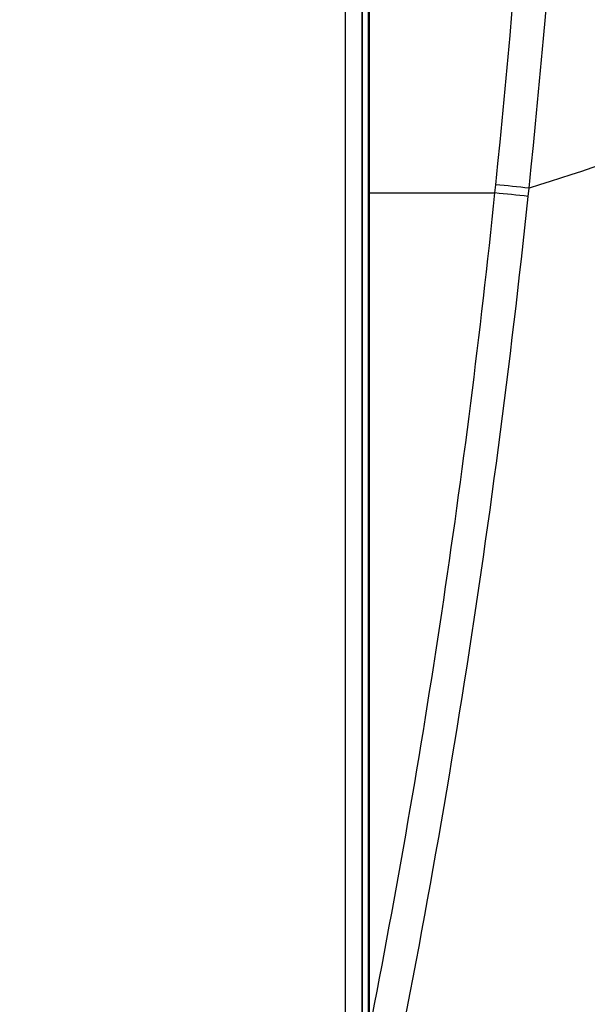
# Model space of a CAD drawing. Header units: millimetres. Extents: x 0 to 420, y 0 to 297.
# Tile 119 of 139: x 311 to 319, y 176 to 190. Entities that reach past the tile are written whole.
import ezdxf

# ---------------------------------------------------------------- set-up
doc = ezdxf.new("R2010")
doc.units = ezdxf.units.MM
doc.header["$LTSCALE"] = 23.1
doc.header["$PDMODE"] = 3
doc.header["$PDSIZE"] = 0.3125
doc.layers.get('0').update_dxf_attribs({"linetype": 'CONTINUOUS'})
doc.layers.get('Defpoints').update_dxf_attribs({"linetype": 'CONTINUOUS'})
doc.layers.add('06___PRT_ALL_SURFS', color=7, linetype='CONTINUOUS')
doc.layers.add('DIM_PILOTEES', color=7, linetype='CONTINUOUS')
doc.styles.get("Standard").update_dxf_attribs({"font": 'txt', "width": 0.7})
doc.dimstyles.new('DIMSTYLE_8', dxfattribs={"dimtxt": 2.5, "dimasz": 3.5, "dimexe": 2, "dimexo": 0, "dimgap": 2.5, "dimtad": 1, "dimdsep": 46, "dimtxsty": 'Standard', "dimblk": '_FILLED', "dimblk1": '_FILLED', "dimblk2": '_FILLED', "dimcen": 0.09, "dimazin": 2, "dimtp": 0.5, "dimtm": 0.5, "dimtfac": 1, "dimtofl": 0, "dimtmove": 0, "dimatfit": 3, "dimldrblk": '_FILLED', "dimfxl": 0, "dimtolj": 1, "dimarcsym": 0})

# ---------------------------------------------------------------- blocks, each defined once
blk = doc.blocks.new('_FILLED')
at = {"color": 0, "linetype": 'ByBlock'}
blk.add_solid([(0, 0), (-1, 0.1429), (-1, -0.1429)], dxfattribs=at)
blk = doc.blocks.new('*D15')
at = {"layer": 'Defpoints', "color": 0, "linetype": 'Continuous'}
for p in [(251.433, 253.133), (302.53, 202.037), (251.433, 150.94), (353.626, 150.94)]:
    blk.add_point(p, dxfattribs=at)
at = {"layer": 'DIM_PILOTEES', "color": 0, "linetype": 'Continuous', "lineweight": -2}
for p, q in [((251.433, 150.94), (252.848, 152.354)), ((353.626, 150.94), (352.212, 152.354))]:
    blk.add_line(p, q, dxfattribs=at)
blk.add_arc((302.53, 202.037), 72.261, 317.77541, 222.22459, dxfattribs=at)
at = {"layer": 'DIM_PILOTEES', "color": 0, "linetype": 'Continuous', "lineweight": -2, "xscale": 3.5, "yscale": 3.5, "zscale": 3.5}
for p, rotation in [((251.433, 150.94), 313.6122967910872), ((353.626, 150.94), 226.3877032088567)]:
    blk.add_blockref('_FILLED', p, dxfattribs=dict(at, rotation=rotation))
at = {"layer": 'DIM_PILOTEES', "color": 0, "linetype": 'Continuous', "insert": (305.994, 280.054), "char_height": 2.5, "width": 14.28571, "attachment_point": 2, "rotation": 357.4576, "line_spacing_factor": 0.9}
blk.add_mtext('\\A1;{\\ftxt;\\W0.0001;\\H0.0001;\\~}{\\ftxt;\\W3.1428571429;\\H2.5; }{\\ftxt;\\W0.0001;\\H0.0001;\\~}{\\ftxt;\\W0.0001;\\H0.0001;\\~}{\\ftxt;\\W0.6666666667;\\H2.5; }{\\ftxt;\\W0.0001;\\H0.0001;\\~}', dxfattribs=at)

msp = doc.modelspace()

# ---------------------------------------------------------------- linework, layer by layer
at = {"color": 7, "linetype": 'Continuous'}
for p, q in [((315.6551, 155.315), (315.655, 206.5917)), ((315.991, 135.5736), (315.991, 205.7296)), ((315.8908, 167.3309), (315.8863, 205.0502)), ((315.9733, 204.9173), (315.9774, 167.3309)), ((315.991, 187.8187), (317.7721, 187.8187))]:
    msp.add_line(p, q, dxfattribs=at)
for points in [[(315.9733, 205.0456), (315.9739, 201.0336), (315.9747, 196.9893), (315.9764, 188.8041)], [(315.8936, 163.9321), (315.8944, 168.2539), (315.8947, 172.5735), (315.8946, 176.8861), (315.894, 181.1872), (315.893, 185.472), (315.8918, 189.7359), (315.8903, 193.9742), (315.8872, 202.3538)], [(315.9764, 188.8041), (315.9772, 184.6738), (315.9777, 180.5242), (315.978, 176.3596), (315.9779, 172.1844), (315.9775, 168.0031), (315.9774, 167.3309)]]:
    msp.add_lwpolyline(points, dxfattribs=at)
at = {"layer": '06___PRT_ALL_SURFS', "color": 7, "linetype": 'Continuous'}
for p, q in [((317.7721, 187.8187), (317.7841, 187.9351)), ((318.2426, 187.7694), (318.2548, 187.8864)), ((318.2427, 187.7694), (318.2547, 187.8864))]:
    msp.add_line(p, q, dxfattribs=at)
for centre, radius, start, end in [((169.1928, 203.1327), 149.3665, 354.160236, 357.889317), ((161.269, 204.1525), 157.8262, 354.084372, 357.626549), ((297.2656, -12.4931), 201.4757, 84.020229, 84.154789), ((184.3792, 201.7988), 134.5966, 347.913204, 354.017028), ((186.2897, 201.4404), 132.1861, 348.877139, 354.085213), ((298.4177, 0.9044), 187.9137, 83.944008, 84.088244)]:
    msp.add_arc(centre, radius, start, end, dxfattribs=at)
msp.add_open_spline([(322.7727, 189.5355), (322.0628, 189.2315), (320.5689, 188.6459), (319.0482, 188.1349), (318.2548, 187.8864)], degree=3, knots=[0, 0, 0, 0, 0.4815503, 1, 1, 1, 1], dxfattribs=at)

# ---------------------------------------------------------------- dimensions: what is measured, and where the dimension line sits
at = {"layer": 'DIM_PILOTEES', "color": 2, "linetype": 'Continuous'}
dim = msp.add_angular_dim_3p(base=(251.4334, 253.1331), center=(302.5299, 202.0365), p1=(353.6265, 150.94), p2=(251.4334, 150.94), text='{\\ftxt;\\W0.0001;\\H0.0001;\\~}{\\ftxt;\\W3.1428571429;\\H2.5; }{\\ftxt;\\W0.0001;\\H0.0001;\\~}{\\ftxt;\\W0.0001;\\H0.0001;\\~}{\\ftxt;\\W0.6666666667;\\H2.5; }{\\ftxt;\\W0.0001;\\H0.0001;\\~}', dimstyle='DIMSTYLE_8', dxfattribs=at)
dim.commit()
dim.dimension.update_dxf_attribs({"geometry": '*D15', "text_midpoint": (305.7353, 274.2269), "dimtype": 165})

doc.saveas('drawing.dxf')
